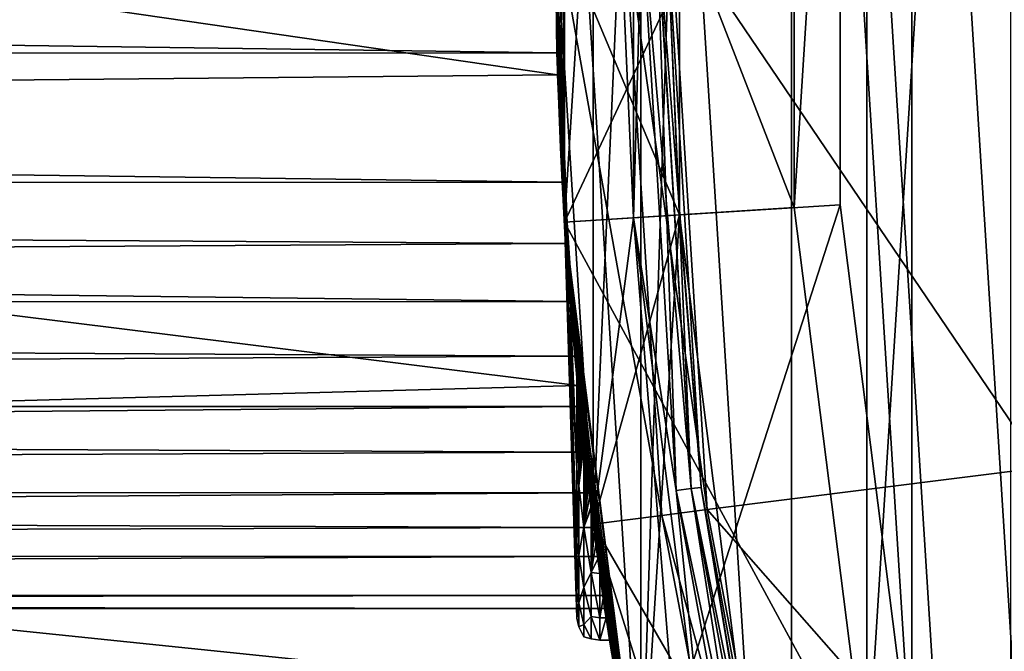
# Model space of a CAD drawing. Header units: metres. Extents: x -63.9 to 30, y -21 to 69.
# Tile 37 of 110: x -23.3 to -19, y -3.2 to -0.4. Entities that reach past the tile are written whole.
import ezdxf

# ---------------------------------------------------------------- set-up
doc = ezdxf.new("R2010")
doc.units = ezdxf.units.M
doc.layers.add('solid_SHOWER_ONO150MM_EU_AS_SW0001', color=7, linetype='CONTINUOUS')

msp = doc.modelspace()

# ---------------------------------------------------------------- linework, layer by layer
at = {"layer": 'solid_SHOWER_ONO150MM_EU_AS_SW0001'}
for points in [[(-19.001297, 8.941513, -197.350006), (-19.97212, 6.489561, -197.350006), (-19.001291, -8.941525, -197.350006)], [(-19.97212, 6.489561, -197.350006), (-20.628008, 3.935134, -197.350006), (-19.972118, -6.48957, -197.350006)], [(-19.97212, 6.489561, -197.350006), (-19.972118, -6.48957, -197.350006), (-19.001291, -8.941525, -197.350006)], [(-19.645742, -3.747633, -227.350006), (-19.645742, 3.747633, -227.350006), (-19.021132, 6.180338, -227.350006)], [(-19.021132, -6.180338, -227.350006), (-19.645742, -3.747633, -227.350006), (-19.021132, 6.180338, -227.350006)], [(-18.830997, -6.118278, 37), (-18.830967, 6.118368, 37), (-19.449224, 3.710454, 37)], [(-20.62801, 3.935126, -81.800003), (-20.958546, -1.318894, -81.800003), (-20.958559, 1.318689, -81.800003)], [(-20.628008, 3.935134, -197.350006), (-20.958557, 1.318684, -197.350006), (-20.628008, -3.935138, -197.350006)], [(-20.62801, 3.935126, -81.800003), (-20.627983, -3.935256, -81.800003), (-20.958546, -1.318894, -81.800003)], [(-20.459547, 1.287212, -81.800003), (-20.627983, -3.935256, -81.800003), (-20.62801, 3.935126, -81.800003)], [(-20.628008, 3.935134, -197.350006), (-20.628008, -3.935138, -197.350006), (-19.972118, -6.48957, -197.350006)], [(-19.960535, -1.255794, -227.350006), (-19.960535, 1.255794, -227.350006), (-19.645742, 3.747633, -227.350006)], [(-19.645742, -3.747633, -227.350006), (-19.960535, -1.255794, -227.350006), (-19.645742, 3.747633, -227.350006)], [(-19.449245, -3.710342, 37), (-19.449224, 3.710454, 37), (-19.760904, 1.243634, 37)], [(-18.830997, -6.118278, 37), (-19.449224, 3.710454, 37), (-19.449245, -3.710342, 37)], [(-20.83437, 2.632316, -160.5), (-20.834375, -2.632273, -160.5), (-21, 0, -160.5)], [(-20.834375, 2.632273, -82.599998), (-21, 0, -82.599998), (-20.83437, -2.632316, -82.599998)], [(-20.659143, 1.299897, -160.5), (-20.834375, -2.632273, -160.5), (-20.83437, 2.632316, -160.5)], [(-20.659159, -1.299655, -82.599998), (-20.834375, 2.632273, -82.599998), (-20.83437, -2.632316, -82.599998)], [(-20.659159, -1.299655, -82.599998), (-20.659143, 1.299896, -82.599998), (-20.834375, 2.632273, -82.599998)], [(-20.97644, -0.99446, -203.187866), (-20.958557, 1.318684, -197.350006), (-21, 0, -204.350006)], [(-21, 0, -161.300003), (-20.459549, -1.28719, -161.300003), (-20.459549, 1.28719, -161.300003)], [(-20.989056, 0.677904, -50.672226), (-20.989054, -0.677937, -50.672226), (-20.958548, 1.318816, 35.799999)], [(-20.989054, -0.677937, -50.672226), (-20.958548, -1.318816, 35.799999), (-20.958548, 1.318816, 35.799999)], [(-20.989054, 0.67794, -71.327774), (-20.958559, 1.318689, -81.800003), (-20.958546, -1.318894, -81.800003)], [(-20.97644, -0.99446, -203.187866), (-20.958557, -1.318681, -197.350006), (-20.958557, 1.318684, -197.350006)], [(-20.96876, 1.145085, -224.122864), (-20.958561, 1.318601, -226.350006), (-20.958561, -1.318601, -226.350006)], [(-20.958561, 1.318601, -226.350006), (-19.960535, 1.255794, -227.350006), (-19.960535, -1.255794, -227.350006)], [(-20.958561, -1.318601, -226.350006), (-20.958561, 1.318601, -226.350006), (-19.960535, -1.255794, -227.350006)], [(-20.958557, 1.318684, -197.350006), (-20.958557, -1.318681, -197.350006), (-20.628008, -3.935138, -197.350006)], [(-19.760904, 1.243634, 37), (-20.958548, 1.318816, 35.799999), (-20.958548, -1.318816, 35.799999)], [(-20.659159, -1.299655, -160.5), (-20.834375, -2.632273, -160.5), (-20.659143, 1.299897, -160.5)], [(-20.623463, 0, -160.515228), (-20.659159, -1.299655, -160.5), (-20.659143, 1.299897, -160.5)], [(-20.623608, 0, -82.584839), (-20.659143, 1.299896, -82.599998), (-20.659159, -1.299655, -82.599998)], [(-20.459547, 1.287212, -81.800003), (-20.459547, -1.287212, -81.800003), (-20.627983, -3.935256, -81.800003)], [(-20.515224, 0, -82.47654), (-20.459549, -1.287198, -82.400002), (-20.459547, 1.287213, -82.400002)], [(-20.515163, 0, -160.623611), (-20.459547, 1.287208, -160.699997), (-20.459549, -1.287203, -160.699997)], [(-20.459547, 1.287213, -82.400002), (-20.459549, -1.287198, -82.400002), (-20.459547, 1.287212, -81.800003)], [(-20.459549, -1.287198, -82.400002), (-20.459547, -1.287212, -81.800003), (-20.459547, 1.287212, -81.800003)], [(-20.459549, -1.28719, -161.300003), (-20.459549, -1.287203, -160.699997), (-20.459547, 1.287208, -160.699997)], [(-20.459549, 1.28719, -161.300003), (-20.459549, -1.28719, -161.300003), (-20.459547, 1.287208, -160.699997)], [(-19.760916, -1.243445, 37), (-19.760904, 1.243634, 37), (-20.958548, -1.318816, 35.799999)], [(-19.449245, -3.710342, 37), (-19.760904, 1.243634, 37), (-19.760916, -1.243445, 37)], [(-20.991903, 0.583077, -224.292786), (-20.96876, 1.145085, -224.122864), (-20.958561, -1.318601, -226.350006)], [(-31, -0.773447, -50.67894), (-20.989056, 0.677904, -50.672226), (-31, 0.773453, -50.67894)], [(-31, 0.773447, -71.32106), (-20.989054, 0.67794, -71.327774), (-20.989056, -0.677901, -71.327774)], [(-31, 0.773447, -71.32106), (-20.989056, -0.677901, -71.327774), (-31, -0.773453, -71.32106)], [(-31, -0.773447, -50.67894), (-20.989054, -0.677937, -50.672226), (-20.989056, 0.677904, -50.672226)], [(-20.989056, -0.677901, -71.327774), (-20.989054, 0.67794, -71.327774), (-20.958546, -1.318894, -81.800003)], [(-21, 0.000001, -224.350006), (-20.991903, 0.583077, -224.292786), (-20.958561, -1.318601, -226.350006)], [(-63.150002, 0, -224.350006), (-21, 0.000001, -224.350006), (-20.991903, -0.583073, -224.292786)], [(-63.150002, -0.585272, -218.407639), (-20.991903, -0.583074, -218.407211), (-21, 0.000001, -218.350006)], [(-63.150002, -0.585272, -218.407639), (-21, 0.000001, -218.350006), (-63.150002, 0, -218.350006)], [(-63.150002, 0, -224.350006), (-20.991903, -0.583073, -224.292786), (-63.150002, -0.585272, -224.292358)], [(-20.991903, -0.583073, -224.292786), (-21, 0.000001, -224.350006), (-20.958561, -1.318601, -226.350006)], [(-21, 0, -204.350006), (-21, 0.000001, -218.350006), (-20.991903, -0.583074, -218.407211)], [(-20.976442, -0.994418, -205.512085), (-21, 0, -204.350006), (-20.991903, -0.583074, -218.407211)], [(-20.905876, -2.392556, -206.251511), (-21, 0, -204.350006), (-20.976442, -0.994418, -205.512085)], [(-20.905876, -2.392556, -202.448486), (-20.97644, -0.99446, -203.187866), (-21, 0, -204.350006)], [(-20.905876, -2.711257, -205.760376), (-21, 0, -204.350006), (-20.905876, -2.392556, -206.251511)], [(-20.905876, -2.930454, -205.217484), (-21, 0, -204.350006), (-20.905876, -2.711257, -205.760376)], [(-20.905876, -3.042101, -204.642746), (-21, 0, -204.350006), (-20.905876, -2.930454, -205.217484)], [(-20.905876, -3.042101, -204.057266), (-21, 0, -204.350006), (-20.905876, -3.042101, -204.642746)], [(-20.905876, -2.930454, -203.482529), (-21, 0, -204.350006), (-20.905876, -3.042101, -204.057266)], [(-20.905876, -2.711257, -202.939621), (-21, 0, -204.350006), (-20.905876, -2.930454, -203.482529)], [(-20.905876, -2.392556, -202.448486), (-21, 0, -204.350006), (-20.905876, -2.711257, -202.939621)], [(-20.47324, -2.485901, -82.584839), (-20.623608, 0, -82.584839), (-20.659159, -1.299655, -82.599998)], [(-20.623463, 0, -160.515228), (-20.473095, -2.485884, -160.515228), (-20.659159, -1.299655, -160.5)], [(-20.558634, 0, -82.541473), (-20.623608, 0, -82.584839), (-20.47324, -2.485901, -82.584839)], [(-20.408628, -2.478056, -160.55864), (-20.473095, -2.485884, -160.515228), (-20.623463, 0, -160.515228)], [(-20.558523, 0, -160.55864), (-20.408628, -2.478056, -160.55864), (-20.623463, 0, -160.515228)], [(-20.558634, 0, -82.541473), (-20.47324, -2.485901, -82.584839), (-20.408739, -2.47807, -82.541473)], [(-20.558634, 0, -82.541473), (-20.408739, -2.47807, -82.541473), (-20.515224, 0, -82.47654)], [(-20.558523, 0, -160.55864), (-20.515163, 0, -160.623611), (-20.365585, -2.47283, -160.623611)], [(-20.558523, 0, -160.55864), (-20.365585, -2.47283, -160.623611), (-20.408628, -2.478056, -160.55864)], [(-20.515224, 0, -82.47654), (-20.365644, -2.472837, -82.47654), (-20.459549, -1.287198, -82.400002)], [(-20.408739, -2.47807, -82.541473), (-20.365644, -2.472837, -82.47654), (-20.515224, 0, -82.47654)], [(-20.365585, -2.47283, -160.623611), (-20.515163, 0, -160.623611), (-20.459549, -1.287203, -160.699997)], [(-20.5, 0, -196.100006), (-20.338341, -2.569432, -196.100006), (-20.5, 0, -195.300003)], [(-18.884752, -2.385473, -196.100006), (-20.338341, -2.569432, -196.100006), (-20.5, 0, -196.100006)], [(-19.034819, 0, -196.100006), (-18.884752, -2.385473, -196.100006), (-20.5, 0, -196.100006)], [(-21, 0, -82.599998), (-21, 0, -160.5), (-20.834375, -2.632273, -160.5)], [(-20.83437, -2.632316, -82.599998), (-21, 0, -82.599998), (-20.834375, -2.632273, -160.5)], [(-20.834385, -2.632207, -161.300003), (-20.459549, -1.28719, -161.300003), (-21, 0, -161.300003)], [(-21, 0, -195), (-20.700001, 0, -195.300003), (-20.536751, -2.594604, -195.300003)], [(-20.834379, -2.632226, -195), (-21, 0, -195), (-20.536751, -2.594604, -195.300003)], [(-20.834379, -2.632226, -195), (-21, 0, -161.300003), (-21, 0, -195)], [(-20.834379, -2.632226, -195), (-20.834385, -2.632207, -161.300003), (-21, 0, -161.300003)], [(-20.338352, -2.569314, -195.300003), (-20.536751, -2.594604, -195.300003), (-20.700001, 0, -195.300003)], [(-20.5, 0, -195.300003), (-20.338352, -2.569314, -195.300003), (-20.700001, 0, -195.300003)], [(-20.338341, -2.569432, -196.100006), (-20.338352, -2.569314, -195.300003), (-20.5, 0, -195.300003)], [(-63.150002, -0.585272, -224.292358), (-20.991903, -0.583073, -224.292786), (-20.96876, -1.145071, -224.122864)], [(-63.150002, -0.585272, -218.407639), (-20.96876, -1.14507, -218.577133), (-20.991903, -0.583074, -218.407211)], [(-63.150002, -0.585272, -224.292358), (-20.96876, -1.145071, -224.122864), (-63.150002, -1.148052, -224.121643)], [(-63.150002, -1.148052, -218.578369), (-20.96876, -1.14507, -218.577133), (-63.150002, -0.585272, -218.407639)], [(-20.96876, -1.145071, -224.122864), (-20.991903, -0.583073, -224.292786), (-20.958561, -1.318601, -226.350006)], [(-20.976442, -0.994418, -205.512085), (-20.991903, -0.583074, -218.407211), (-20.96876, -1.14507, -218.577133)], [(-31, -0.773453, -71.32106), (-20.989056, -0.677901, -71.327774), (-20.901743, -2.029075, -71.149155)], [(-31, -0.773447, -50.67894), (-20.901739, -2.029118, -50.850857), (-20.989054, -0.677937, -50.672226)], [(-20.901743, -2.029075, -71.149155), (-20.989056, -0.677901, -71.327774), (-20.958546, -1.318894, -81.800003)], [(-20.989054, -0.677937, -50.672226), (-20.901739, -2.029118, -50.850857), (-20.958548, -1.318816, 35.799999)], [(-31, -2.303122, -50.909504), (-20.901739, -2.029118, -50.850857), (-31, -0.773447, -50.67894)], [(-31, -0.773453, -71.32106), (-20.901743, -2.029075, -71.149155), (-31, -2.303129, -71.090492)], [(-20.976442, -0.994418, -205.512085), (-20.933905, -1.66484, -218.85434), (-20.91367, -1.902236, -219.030197)], [(-20.905876, -1.986046, -206.672867), (-20.976442, -0.994418, -205.512085), (-20.91367, -1.902236, -219.030197)], [(-20.976442, -0.994418, -205.512085), (-20.952499, -1.41161, -218.702866), (-20.933905, -1.66484, -218.85434)], [(-20.976442, -0.994418, -205.512085), (-20.96876, -1.14507, -218.577133), (-20.952499, -1.41161, -218.702866)], [(-20.905876, -2.392556, -206.251511), (-20.976442, -0.994418, -205.512085), (-20.905876, -1.986046, -206.672867)], [(-20.97644, -0.99446, -203.187866), (-20.905876, -1.986046, -202.02713), (-20.958557, -1.318681, -197.350006)], [(-20.905876, -2.392556, -202.448486), (-20.905876, -1.986046, -202.02713), (-20.97644, -0.99446, -203.187866)], [(-63.150002, -1.148052, -218.578369), (-20.952499, -1.41161, -218.702866), (-20.96876, -1.14507, -218.577133)], [(-63.150002, -1.148052, -224.121643), (-20.96876, -1.145071, -224.122864), (-20.952499, -1.411608, -223.997147)], [(-63.150002, -1.148052, -224.121643), (-20.952499, -1.411608, -223.997147), (-20.933905, -1.664838, -223.845657)], [(-63.150002, -1.148052, -224.121643), (-20.933905, -1.664838, -223.845657), (-63.150002, -1.666712, -223.844406)], [(-63.150002, -1.666712, -218.855591), (-20.952499, -1.41161, -218.702866), (-63.150002, -1.148052, -218.578369)], [(-20.952499, -1.411608, -223.997147), (-20.96876, -1.145071, -224.122864), (-20.958561, -1.318601, -226.350006)], [(-20.958561, -1.318601, -226.350006), (-19.960535, -1.255794, -227.350006), (-19.645742, -3.747633, -227.350006)], [(-19.760916, -1.243445, 37), (-20.958548, -1.318816, 35.799999), (-20.627989, -3.935237, 35.799999)], [(-19.449245, -3.710342, 37), (-19.760916, -1.243445, 37), (-20.627989, -3.935237, 35.799999)], [(-20.628033, -3.935008, -226.350006), (-20.958561, -1.318601, -226.350006), (-19.645742, -3.747633, -227.350006)], [(-20.952499, -1.411608, -223.997147), (-20.958561, -1.318601, -226.350006), (-20.628033, -3.935008, -226.350006)], [(-20.778769, -3.040204, -203.525589), (-20.628008, -3.935138, -197.350006), (-20.958557, -1.318681, -197.350006)], [(-20.790991, -2.955454, -203.260147), (-20.778769, -3.040204, -203.525589), (-20.958557, -1.318681, -197.350006)], [(-20.806065, -2.847396, -203.002838), (-20.790991, -2.955454, -203.260147), (-20.958557, -1.318681, -197.350006)], [(-20.814787, -2.782924, -202.875015), (-20.806065, -2.847396, -203.002838), (-20.958557, -1.318681, -197.350006)], [(-20.823019, -2.720634, -202.765198), (-20.814787, -2.782924, -202.875015), (-20.958557, -1.318681, -197.350006)], [(-20.830641, -2.661659, -202.671097), (-20.823019, -2.720634, -202.765198), (-20.958557, -1.318681, -197.350006)], [(-20.837597, -2.606644, -202.590515), (-20.830641, -2.661659, -202.671097), (-20.958557, -1.318681, -197.350006)], [(-20.842939, -2.563564, -202.531677), (-20.837597, -2.606644, -202.590515), (-20.958557, -1.318681, -197.350006)], [(-20.843885, -2.555867, -202.521515), (-20.842939, -2.563564, -202.531677), (-20.958557, -1.318681, -197.350006)], [(-20.84952, -2.509485, -202.46254), (-20.843885, -2.555867, -202.521515), (-20.958557, -1.318681, -197.350006)], [(-20.854534, -2.467471, -202.41214), (-20.84952, -2.509485, -202.46254), (-20.958557, -1.318681, -197.350006)], [(-20.858982, -2.429574, -202.368973), (-20.854534, -2.467471, -202.41214), (-20.958557, -1.318681, -197.350006)], [(-20.86294, -2.395366, -202.331772), (-20.858982, -2.429574, -202.368973), (-20.958557, -1.318681, -197.350006)], [(-20.866482, -2.364309, -202.299393), (-20.86294, -2.395366, -202.331772), (-20.958557, -1.318681, -197.350006)], [(-20.869699, -2.335735, -202.270737), (-20.866482, -2.364309, -202.299393), (-20.958557, -1.318681, -197.350006)], [(-20.872686, -2.308883, -202.244766), (-20.869699, -2.335735, -202.270737), (-20.958557, -1.318681, -197.350006)], [(-20.874592, -2.291596, -202.228531), (-20.872686, -2.308883, -202.244766), (-20.958557, -1.318681, -197.350006)], [(-20.875544, -2.282909, -202.220505), (-20.874592, -2.291596, -202.228531), (-20.958557, -1.318681, -197.350006)], [(-20.878315, -2.257421, -202.19754), (-20.875544, -2.282909, -202.220505), (-20.958557, -1.318681, -197.350006)], [(-20.880966, -2.232773, -202.176117), (-20.878315, -2.257421, -202.19754), (-20.958557, -1.318681, -197.350006)], [(-20.883444, -2.20948, -202.15657), (-20.880966, -2.232773, -202.176117), (-20.958557, -1.318681, -197.350006)], [(-20.885696, -2.18807, -202.139236), (-20.883444, -2.20948, -202.15657), (-20.958557, -1.318681, -197.350006)], [(-20.887711, -2.16877, -202.12413), (-20.885696, -2.18807, -202.139236), (-20.958557, -1.318681, -197.350006)], [(-20.889496, -2.151496, -202.111053), (-20.887711, -2.16877, -202.12413), (-20.958557, -1.318681, -197.350006)], [(-20.891075, -2.136107, -202.099762), (-20.889496, -2.151496, -202.111053), (-20.958557, -1.318681, -197.350006)], [(-20.892469, -2.122438, -202.090042), (-20.891075, -2.136107, -202.099762), (-20.958557, -1.318681, -197.350006)], [(-20.893698, -2.110309, -202.08168), (-20.892469, -2.122438, -202.090042), (-20.958557, -1.318681, -197.350006)], [(-20.894783, -2.099536, -202.074463), (-20.893698, -2.110309, -202.08168), (-20.958557, -1.318681, -197.350006)], [(-20.895746, -2.089919, -202.068207), (-20.894783, -2.099536, -202.074463), (-20.958557, -1.318681, -197.350006)], [(-20.89662, -2.081174, -202.062683), (-20.895746, -2.089919, -202.068207), (-20.958557, -1.318681, -197.350006)], [(-20.897402, -2.073299, -202.057861), (-20.89662, -2.081174, -202.062683), (-20.958557, -1.318681, -197.350006)], [(-20.898138, -2.065862, -202.053421), (-20.897402, -2.073299, -202.057861), (-20.958557, -1.318681, -197.350006)], [(-20.898846, -2.058706, -202.049301), (-20.898138, -2.065862, -202.053421), (-20.958557, -1.318681, -197.350006)], [(-20.899546, -2.051579, -202.045349), (-20.898846, -2.058706, -202.049301), (-20.958557, -1.318681, -197.350006)], [(-20.900255, -2.044338, -202.041489), (-20.899546, -2.051579, -202.045349), (-20.958557, -1.318681, -197.350006)], [(-20.900961, -2.037117, -202.037842), (-20.900255, -2.044338, -202.041489), (-20.958557, -1.318681, -197.350006)], [(-20.901638, -2.030147, -202.034546), (-20.900961, -2.037117, -202.037842), (-20.958557, -1.318681, -197.350006)], [(-20.902267, -2.02367, -202.031693), (-20.901638, -2.030147, -202.034546), (-20.958557, -1.318681, -197.350006)], [(-20.902834, -2.017813, -202.029358), (-20.902267, -2.02367, -202.031693), (-20.958557, -1.318681, -197.350006)], [(-20.903337, -2.012582, -202.027496), (-20.902834, -2.017813, -202.029358), (-20.958557, -1.318681, -197.350006)], [(-20.903782, -2.00795, -202.026062), (-20.903337, -2.012582, -202.027496), (-20.958557, -1.318681, -197.350006)], [(-20.904177, -2.003845, -202.02504), (-20.903782, -2.00795, -202.026062), (-20.958557, -1.318681, -197.350006)], [(-20.904528, -2.000171, -202.024353), (-20.904177, -2.003845, -202.02504), (-20.958557, -1.318681, -197.350006)], [(-20.904848, -1.996834, -202.024002), (-20.904528, -2.000171, -202.024353), (-20.958557, -1.318681, -197.350006)], [(-20.905146, -1.993716, -202.023987), (-20.904848, -1.996834, -202.024002), (-20.958557, -1.318681, -197.350006)], [(-20.905428, -1.990756, -202.024429), (-20.905146, -1.993716, -202.023987), (-20.958557, -1.318681, -197.350006)], [(-20.905676, -1.988135, -202.025436), (-20.905428, -1.990756, -202.024429), (-20.958557, -1.318681, -197.350006)], [(-20.905876, -1.986046, -202.02713), (-20.905676, -1.988135, -202.025436), (-20.958557, -1.318681, -197.350006)], [(-20.728737, -3.364443, -51.212105), (-20.627989, -3.935237, 35.799999), (-20.958548, -1.318816, 35.799999)], [(-20.901739, -2.029118, -50.850857), (-20.728737, -3.364443, -51.212105), (-20.958548, -1.318816, 35.799999)], [(-20.901743, -2.029075, -71.149155), (-20.958546, -1.318894, -81.800003), (-20.627983, -3.935256, -81.800003)], [(-20.834385, -2.632207, -161.300003), (-20.13689, -3.841304, -161.300003), (-20.459549, -1.28719, -161.300003)], [(-20.659159, -1.299655, -160.5), (-20.340216, -5.222604, -160.5), (-20.834375, -2.632273, -160.5)], [(-20.659159, -1.299655, -82.599998), (-20.83437, -2.632316, -82.599998), (-20.340204, -5.222644, -82.599998)], [(-20.333361, -3.878707, -160.5), (-20.340216, -5.222604, -160.5), (-20.659159, -1.299655, -160.5)], [(-20.333361, -3.878708, -82.599998), (-20.659159, -1.299655, -82.599998), (-20.340204, -5.222644, -82.599998)], [(-20.47324, -2.485901, -82.584839), (-20.659159, -1.299655, -82.599998), (-20.333361, -3.878708, -82.599998)], [(-20.473095, -2.485884, -160.515228), (-20.333361, -3.878707, -160.5), (-20.659159, -1.299655, -160.5)], [(-20.459547, -1.287212, -81.800003), (-20.136885, -3.841334, -81.800003), (-20.627983, -3.935256, -81.800003)], [(-20.459549, -1.28719, -161.300003), (-20.13689, -3.841304, -161.300003), (-20.459549, -1.287203, -160.699997)], [(-20.459549, -1.287198, -82.400002), (-20.13689, -3.841309, -82.400002), (-20.459547, -1.287212, -81.800003)], [(-20.365644, -2.472837, -82.47654), (-20.13689, -3.841309, -82.400002), (-20.459549, -1.287198, -82.400002)], [(-20.13689, -3.841304, -161.300003), (-20.136889, -3.841314, -160.699997), (-20.459549, -1.287203, -160.699997)], [(-20.365585, -2.47283, -160.623611), (-20.459549, -1.287203, -160.699997), (-20.136889, -3.841314, -160.699997)], [(-20.13689, -3.841309, -82.400002), (-20.136885, -3.841334, -81.800003), (-20.459547, -1.287212, -81.800003)], [(-63.150002, -1.666712, -218.855591), (-20.933905, -1.66484, -218.85434), (-20.952499, -1.41161, -218.702866)], [(-20.933905, -1.664838, -223.845657), (-20.952499, -1.411608, -223.997147), (-20.628033, -3.935008, -226.350006)], [(-63.150002, -1.666712, -223.844406), (-20.933905, -1.664838, -223.845657), (-20.91367, -1.902234, -223.6698)], [(-63.150002, -1.666712, -218.855591), (-20.91367, -1.902236, -219.030197), (-20.933905, -1.66484, -218.85434)], [(-63.150002, -1.666712, -223.844406), (-20.91367, -1.902234, -223.6698), (-63.150002, -2.121322, -223.471313)], [(-63.150002, -2.121322, -219.228683), (-20.91367, -1.902236, -219.030197), (-63.150002, -1.666712, -218.855591)], [(-20.91367, -1.902234, -223.6698), (-20.933905, -1.664838, -223.845657), (-20.628033, -3.935008, -226.350006)], [(-63.150002, -2.121322, -223.471313), (-20.91367, -1.902234, -223.6698), (-20.892576, -2.121346, -223.471298)], [(-63.150002, -2.121322, -219.228683), (-20.892576, -2.121347, -219.228714), (-20.91367, -1.902236, -219.030197)], [(-20.892576, -2.121346, -223.471298), (-20.91367, -1.902234, -223.6698), (-20.628033, -3.935008, -226.350006)], [(-20.905876, -1.986046, -206.672867), (-20.91367, -1.902236, -219.030197), (-20.892576, -2.121347, -219.228714)], [(-20.90568, -1.988099, -206.674545), (-20.905876, -1.986046, -206.672867), (-20.892576, -2.121347, -219.228714)], [(-20.905436, -1.990671, -206.675552), (-20.905876, -1.986046, -206.672867), (-20.90568, -1.988099, -206.674545)], [(-20.905149, -1.993681, -206.67601), (-20.905876, -1.986046, -206.672867), (-20.905436, -1.990671, -206.675552)], [(-20.904829, -1.997028, -206.675995), (-20.905876, -1.986046, -206.672867), (-20.905149, -1.993681, -206.67601)], [(-20.90447, -2.00078, -206.675552), (-20.905876, -1.986046, -206.672867), (-20.904829, -1.997028, -206.675995)], [(-20.90407, -2.00496, -206.674713), (-20.905876, -1.986046, -206.672867), (-20.90447, -2.00078, -206.675552)], [(-20.903629, -2.009544, -206.673477), (-20.905876, -1.986046, -206.672867), (-20.90407, -2.00496, -206.674713)], [(-20.903152, -2.014498, -206.67186), (-20.905876, -1.986046, -206.672867), (-20.903629, -2.009544, -206.673477)], [(-20.90263, -2.019926, -206.66983), (-20.905876, -1.986046, -206.672867), (-20.903152, -2.014498, -206.67186)], [(-20.90204, -2.026005, -206.667297), (-20.905876, -1.986046, -206.672867), (-20.90263, -2.019926, -206.66983)], [(-20.901377, -2.032845, -206.6642), (-20.905876, -1.986046, -206.672867), (-20.90204, -2.026005, -206.667297)], [(-20.900652, -2.040291, -206.660568), (-20.905876, -1.986046, -206.672867), (-20.901377, -2.032845, -206.6642)], [(-20.899899, -2.04798, -206.656586), (-20.905876, -1.986046, -206.672867), (-20.900652, -2.040291, -206.660568)], [(-20.899151, -2.055595, -206.652435), (-20.905876, -1.986046, -206.672867), (-20.899899, -2.04798, -206.656586)], [(-20.898411, -2.063107, -206.648178), (-20.905876, -1.986046, -206.672867), (-20.899151, -2.055595, -206.652435)], [(-20.897654, -2.070761, -206.643677), (-20.905876, -1.986046, -206.672867), (-20.898411, -2.063107, -206.648178)], [(-20.896854, -2.078811, -206.638779), (-20.905876, -1.986046, -206.672867), (-20.897654, -2.070761, -206.643677)], [(-20.896624, -2.081135, -206.637344), (-20.905876, -1.986046, -206.672867), (-20.896854, -2.078811, -206.638779)], [(-20.905876, -2.392556, -206.251511), (-20.905876, -1.986046, -206.672867), (-20.896624, -2.081135, -206.637344)], [(-20.905876, -2.392556, -202.448486), (-20.905676, -1.988135, -202.025436), (-20.905876, -1.986046, -202.02713)], [(-20.905876, -2.392556, -202.448486), (-20.905428, -1.990756, -202.024429), (-20.905676, -1.988135, -202.025436)], [(-20.905876, -2.392556, -202.448486), (-20.905146, -1.993716, -202.023987), (-20.905428, -1.990756, -202.024429)], [(-20.905876, -2.392556, -202.448486), (-20.904848, -1.996834, -202.024002), (-20.905146, -1.993716, -202.023987)], [(-20.905876, -2.392556, -202.448486), (-20.904528, -2.000171, -202.024353), (-20.904848, -1.996834, -202.024002)], [(-20.905876, -2.392556, -202.448486), (-20.904177, -2.003845, -202.02504), (-20.904528, -2.000171, -202.024353)], [(-20.905876, -2.392556, -202.448486), (-20.903782, -2.00795, -202.026062), (-20.904177, -2.003845, -202.02504)], [(-20.905876, -2.392556, -202.448486), (-20.903337, -2.012582, -202.027496), (-20.903782, -2.00795, -202.026062)], [(-20.905436, -1.990671, -206.675552), (-20.90568, -1.988099, -206.674545), (-20.892576, -2.121347, -219.228714)], [(-20.905149, -1.993681, -206.67601), (-20.905436, -1.990671, -206.675552), (-20.892576, -2.121347, -219.228714)], [(-20.904829, -1.997028, -206.675995), (-20.905149, -1.993681, -206.67601), (-20.892576, -2.121347, -219.228714)], [(-20.90447, -2.00078, -206.675552), (-20.904829, -1.997028, -206.675995), (-20.892576, -2.121347, -219.228714)], [(-20.90407, -2.00496, -206.674713), (-20.90447, -2.00078, -206.675552), (-20.892576, -2.121347, -219.228714)], [(-20.903629, -2.009544, -206.673477), (-20.90407, -2.00496, -206.674713), (-20.892576, -2.121347, -219.228714)], [(-20.903152, -2.014498, -206.67186), (-20.903629, -2.009544, -206.673477), (-20.892576, -2.121347, -219.228714)], [(-31, -2.303129, -71.090492), (-20.901743, -2.029075, -71.149155), (-20.728745, -3.364399, -70.78791)], [(-31, -2.303122, -50.909504), (-20.728737, -3.364443, -51.212105), (-20.901739, -2.029118, -50.850857)], [(-20.905876, -2.392556, -202.448486), (-20.902834, -2.017813, -202.029358), (-20.903337, -2.012582, -202.027496)], [(-20.905876, -2.392556, -202.448486), (-20.902267, -2.02367, -202.031693), (-20.902834, -2.017813, -202.029358)], [(-20.905876, -2.392556, -202.448486), (-20.901638, -2.030147, -202.034546), (-20.902267, -2.02367, -202.031693)], [(-20.905876, -2.392556, -202.448486), (-20.900961, -2.037117, -202.037842), (-20.901638, -2.030147, -202.034546)], [(-20.905876, -2.392556, -202.448486), (-20.900255, -2.044338, -202.041489), (-20.900961, -2.037117, -202.037842)], [(-20.905876, -2.392556, -202.448486), (-20.899546, -2.051579, -202.045349), (-20.900255, -2.044338, -202.041489)], [(-20.905876, -2.392556, -202.448486), (-20.898846, -2.058706, -202.049301), (-20.899546, -2.051579, -202.045349)], [(-20.90263, -2.019926, -206.66983), (-20.903152, -2.014498, -206.67186), (-20.892576, -2.121347, -219.228714)], [(-20.90204, -2.026005, -206.667297), (-20.90263, -2.019926, -206.66983), (-20.892576, -2.121347, -219.228714)], [(-20.901377, -2.032845, -206.6642), (-20.90204, -2.026005, -206.667297), (-20.892576, -2.121347, -219.228714)], [(-20.728745, -3.364399, -70.78791), (-20.901743, -2.029075, -71.149155), (-20.627983, -3.935256, -81.800003)], [(-20.900652, -2.040291, -206.660568), (-20.901377, -2.032845, -206.6642), (-20.892576, -2.121347, -219.228714)], [(-20.899899, -2.04798, -206.656586), (-20.900652, -2.040291, -206.660568), (-20.892576, -2.121347, -219.228714)], [(-20.899151, -2.055595, -206.652435), (-20.899899, -2.04798, -206.656586), (-20.892576, -2.121347, -219.228714)], [(-20.905876, -2.392556, -202.448486), (-20.898138, -2.065862, -202.053421), (-20.898846, -2.058706, -202.049301)], [(-20.905876, -2.392556, -202.448486), (-20.897402, -2.073299, -202.057861), (-20.898138, -2.065862, -202.053421)], [(-20.905876, -2.392556, -202.448486), (-20.89662, -2.081174, -202.062683), (-20.897402, -2.073299, -202.057861)], [(-20.905876, -2.392556, -206.251511), (-20.896624, -2.081135, -206.637344), (-20.89662, -2.466452, -206.215393)], [(-20.905876, -2.392556, -202.448486), (-20.89662, -2.466425, -202.484573), (-20.89662, -2.081174, -202.062683)], [(-20.898411, -2.063107, -206.648178), (-20.899151, -2.055595, -206.652435), (-20.892576, -2.121347, -219.228714)], [(-20.897654, -2.070761, -206.643677), (-20.898411, -2.063107, -206.648178), (-20.892576, -2.121347, -219.228714)], [(-20.896854, -2.078811, -206.638779), (-20.897654, -2.070761, -206.643677), (-20.892576, -2.121347, -219.228714)], [(-20.896624, -2.081135, -206.637344), (-20.896854, -2.078811, -206.638779), (-20.892576, -2.121347, -219.228714)], [(-20.895988, -2.087501, -206.633331), (-20.896624, -2.081135, -206.637344), (-20.892576, -2.121347, -219.228714)], [(-20.895031, -2.097066, -206.627151), (-20.896624, -2.081135, -206.637344), (-20.895988, -2.087501, -206.633331)], [(-20.893959, -2.107727, -206.620071), (-20.896624, -2.081135, -206.637344), (-20.895031, -2.097066, -206.627151)], [(-20.892748, -2.119699, -206.611862), (-20.896624, -2.081135, -206.637344), (-20.893959, -2.107727, -206.620071)], [(-20.891373, -2.133194, -206.602325), (-20.896624, -2.081135, -206.637344), (-20.892748, -2.119699, -206.611862)], [(-20.889814, -2.148406, -206.591248), (-20.896624, -2.081135, -206.637344), (-20.891373, -2.133194, -206.602325)], [(-20.888048, -2.165515, -206.578369), (-20.896624, -2.081135, -206.637344), (-20.889814, -2.148406, -206.591248)], [(-20.886053, -2.184676, -206.563461), (-20.896624, -2.081135, -206.637344), (-20.888048, -2.165515, -206.578369)], [(-20.88381, -2.206006, -206.54628), (-20.896624, -2.081135, -206.637344), (-20.886053, -2.184676, -206.563461)], [(-20.881334, -2.229314, -206.526825), (-20.896624, -2.081135, -206.637344), (-20.88381, -2.206006, -206.54628)], [(-20.878677, -2.254075, -206.505417), (-20.896624, -2.081135, -206.637344), (-20.881334, -2.229314, -206.526825)], [(-20.875887, -2.279771, -206.482361), (-20.896624, -2.081135, -206.637344), (-20.878677, -2.254075, -206.505417)], [(-20.87459, -2.291612, -206.471466), (-20.896624, -2.081135, -206.637344), (-20.875887, -2.279771, -206.482361)], [(-20.89662, -2.466452, -206.215393), (-20.896624, -2.081135, -206.637344), (-20.87459, -2.291612, -206.471466)], [(-20.89662, -2.466425, -202.484573), (-20.895746, -2.089919, -202.068207), (-20.89662, -2.081174, -202.062683)], [(-20.89662, -2.466425, -202.484573), (-20.894783, -2.099536, -202.074463), (-20.895746, -2.089919, -202.068207)], [(-20.895031, -2.097066, -206.627151), (-20.895988, -2.087501, -206.633331), (-20.892576, -2.121347, -219.228714)], [(-63.150002, -2.121322, -223.471313), (-20.892576, -2.121346, -223.471298), (-20.871471, -2.319859, -223.252167)], [(-63.150002, -2.121322, -223.471313), (-20.871471, -2.319859, -223.252167), (-63.150002, -2.49441, -223.016708)], [(-63.150002, -2.49441, -219.683289), (-20.892576, -2.121347, -219.228714), (-63.150002, -2.121322, -219.228683)], [(-63.150002, -2.49441, -219.683289), (-20.871471, -2.31986, -219.44783), (-20.892576, -2.121347, -219.228714)], [(-20.89662, -2.466425, -202.484573), (-20.893698, -2.110309, -202.08168), (-20.894783, -2.099536, -202.074463)], [(-20.89662, -2.466425, -202.484573), (-20.892469, -2.122438, -202.090042), (-20.893698, -2.110309, -202.08168)], [(-20.89662, -2.466425, -202.484573), (-20.891075, -2.136107, -202.099762), (-20.892469, -2.122438, -202.090042)], [(-20.89662, -2.466425, -202.484573), (-20.889496, -2.151496, -202.111053), (-20.891075, -2.136107, -202.099762)], [(-20.893959, -2.107727, -206.620071), (-20.895031, -2.097066, -206.627151), (-20.892576, -2.121347, -219.228714)], [(-20.892748, -2.119699, -206.611862), (-20.893959, -2.107727, -206.620071), (-20.892576, -2.121347, -219.228714)], [(-20.891373, -2.133194, -206.602325), (-20.892748, -2.119699, -206.611862), (-20.892576, -2.121347, -219.228714)], [(-20.871471, -2.319859, -223.252167), (-20.892576, -2.121346, -223.471298), (-20.628033, -3.935008, -226.350006)], [(-20.891373, -2.133194, -206.602325), (-20.892576, -2.121347, -219.228714), (-20.871471, -2.31986, -219.44783)], [(-20.889814, -2.148406, -206.591248), (-20.891373, -2.133194, -206.602325), (-20.871471, -2.31986, -219.44783)], [(-20.89662, -2.466425, -202.484573), (-20.887711, -2.16877, -202.12413), (-20.889496, -2.151496, -202.111053)], [(-20.89662, -2.466425, -202.484573), (-20.885696, -2.18807, -202.139236), (-20.887711, -2.16877, -202.12413)], [(-20.888048, -2.165515, -206.578369), (-20.889814, -2.148406, -206.591248), (-20.871471, -2.31986, -219.44783)], [(-20.886053, -2.184676, -206.563461), (-20.888048, -2.165515, -206.578369), (-20.871471, -2.31986, -219.44783)], [(-20.89662, -2.466425, -202.484573), (-20.883444, -2.20948, -202.15657), (-20.885696, -2.18807, -202.139236)], [(-20.89662, -2.466425, -202.484573), (-20.880966, -2.232773, -202.176117), (-20.883444, -2.20948, -202.15657)], [(-20.88381, -2.206006, -206.54628), (-20.886053, -2.184676, -206.563461), (-20.871471, -2.31986, -219.44783)], [(-20.881334, -2.229314, -206.526825), (-20.88381, -2.206006, -206.54628), (-20.871471, -2.31986, -219.44783)], [(-20.89662, -2.466425, -202.484573), (-20.878315, -2.257421, -202.19754), (-20.880966, -2.232773, -202.176117)], [(-20.89662, -2.466425, -202.484573), (-20.875544, -2.282909, -202.220505), (-20.878315, -2.257421, -202.19754)], [(-20.878677, -2.254075, -206.505417), (-20.881334, -2.229314, -206.526825), (-20.871471, -2.31986, -219.44783)], [(-20.875887, -2.279771, -206.482361), (-20.878677, -2.254075, -206.505417), (-20.871471, -2.31986, -219.44783)], [(-31, -3.781361, -51.36549), (-20.728737, -3.364443, -51.212105), (-31, -2.303122, -50.909504)], [(-31, -2.303129, -71.090492), (-20.728745, -3.364399, -70.78791), (-31, -3.781369, -70.634506)], [(-20.89662, -2.466425, -202.484573), (-20.874592, -2.291596, -202.228531), (-20.875544, -2.282909, -202.220505)], [(-20.89662, -2.466425, -202.484573), (-20.874592, -2.645641, -202.690887), (-20.874592, -2.291596, -202.228531)], [(-20.89662, -2.466452, -206.215393), (-20.87459, -2.291612, -206.471466), (-20.874592, -2.645653, -206.009094)], [(-20.87459, -2.291612, -206.471466), (-20.875887, -2.279771, -206.482361), (-20.871471, -2.31986, -219.44783)], [(-20.874592, -2.645641, -202.690887), (-20.872686, -2.308883, -202.244766), (-20.874592, -2.291596, -202.228531)], [(-20.874592, -2.645653, -206.009094), (-20.87459, -2.291612, -206.471466), (-20.842945, -2.563513, -206.168381)], [(-20.874592, -2.645641, -202.690887), (-20.869699, -2.335735, -202.270737), (-20.872686, -2.308883, -202.244766)], [(-20.873007, -2.305995, -206.457977), (-20.87459, -2.291612, -206.471466), (-20.871471, -2.31986, -219.44783)], [(-20.870001, -2.333034, -206.431931), (-20.87459, -2.291612, -206.471466), (-20.873007, -2.305995, -206.457977)], [(-20.866772, -2.36175, -206.403214), (-20.87459, -2.291612, -206.471466), (-20.870001, -2.333034, -206.431931)], [(-20.863218, -2.392928, -206.370804), (-20.87459, -2.291612, -206.471466), (-20.866772, -2.36175, -206.403214)], [(-20.859255, -2.427238, -206.333618), (-20.87459, -2.291612, -206.471466), (-20.863218, -2.392928, -206.370804)], [(-20.854795, -2.465259, -206.290436), (-20.87459, -2.291612, -206.471466), (-20.859255, -2.427238, -206.333618)], [(-20.849768, -2.507434, -206.23999), (-20.87459, -2.291612, -206.471466), (-20.854795, -2.465259, -206.290436)], [(-20.84411, -2.554026, -206.180893), (-20.87459, -2.291612, -206.471466), (-20.849768, -2.507434, -206.23999)], [(-20.842945, -2.563513, -206.168381), (-20.87459, -2.291612, -206.471466), (-20.84411, -2.554026, -206.180893)], [(-20.870001, -2.333034, -206.431931), (-20.873007, -2.305995, -206.457977), (-20.871471, -2.31986, -219.44783)], [(-63.150002, -2.49441, -223.016708), (-20.871471, -2.319859, -223.252167), (-20.851173, -2.495719, -223.014755)], [(-63.150002, -2.49441, -219.683289), (-20.851173, -2.49572, -219.685257), (-20.871471, -2.31986, -219.44783)], [(-20.874592, -2.645641, -202.690887), (-20.866482, -2.364309, -202.299393), (-20.869699, -2.335735, -202.270737)], [(-20.851173, -2.495719, -223.014755), (-20.871471, -2.319859, -223.252167), (-20.628033, -3.935008, -226.350006)], [(-20.870001, -2.333034, -206.431931), (-20.871471, -2.31986, -219.44783), (-20.851173, -2.49572, -219.685257)], [(-20.866772, -2.36175, -206.403214), (-20.870001, -2.333034, -206.431931), (-20.851173, -2.49572, -219.685257)], [(-20.905876, -2.392556, -202.448486), (-20.905876, -2.711257, -202.939621), (-20.89662, -2.466425, -202.484573)], [(-20.905876, -2.711257, -205.760376), (-20.905876, -2.392556, -206.251511), (-20.89662, -2.466452, -206.215393)], [(-20.874592, -2.645641, -202.690887), (-20.86294, -2.395366, -202.331772), (-20.866482, -2.364309, -202.299393)], [(-20.874592, -2.645641, -202.690887), (-20.858982, -2.429574, -202.368973), (-20.86294, -2.395366, -202.331772)], [(-20.863218, -2.392928, -206.370804), (-20.866772, -2.36175, -206.403214), (-20.851173, -2.49572, -219.685257)], [(-20.859255, -2.427238, -206.333618), (-20.863218, -2.392928, -206.370804), (-20.851173, -2.49572, -219.685257)], [(-18.884752, -2.385473, -196.100006), (-18.436853, -4.733577, -196.100006), (-20.338341, -2.569432, -196.100006)], [(-20.874592, -2.645641, -202.690887), (-20.854534, -2.467471, -202.41214), (-20.858982, -2.429574, -202.368973)], [(-20.854795, -2.465259, -206.290436), (-20.859255, -2.427238, -206.333618), (-20.851173, -2.49572, -219.685257)], [(-20.905876, -2.711257, -202.939621), (-20.89662, -2.767491, -202.970108), (-20.89662, -2.466425, -202.484573)], [(-20.905876, -2.711257, -205.760376), (-20.89662, -2.466452, -206.215393), (-20.89662, -2.767511, -205.729843)], [(-20.89662, -2.466425, -202.484573), (-20.89662, -2.767491, -202.970108), (-20.874592, -2.645641, -202.690887)], [(-20.89662, -2.767511, -205.729843), (-20.89662, -2.466452, -206.215393), (-20.874592, -2.645653, -206.009094)], [(-20.874592, -2.645641, -202.690887), (-20.84952, -2.509485, -202.46254), (-20.854534, -2.467471, -202.41214)], [(-20.849768, -2.507434, -206.23999), (-20.854795, -2.465259, -206.290436), (-20.851173, -2.49572, -219.685257)], [(-20.408739, -2.47807, -82.541473), (-20.47324, -2.485901, -82.584839), (-20.024324, -4.935553, -82.584839)], [(-20.408628, -2.478056, -160.55864), (-19.96113, -4.919977, -160.55864), (-20.473095, -2.485884, -160.515228)], [(-20.408739, -2.47807, -82.541473), (-19.961237, -4.920003, -82.541473), (-20.365644, -2.472837, -82.47654)], [(-20.408739, -2.47807, -82.541473), (-20.024324, -4.935553, -82.584839), (-19.961237, -4.920003, -82.541473)], [(-20.408628, -2.478056, -160.55864), (-20.365585, -2.47283, -160.623611), (-19.919031, -4.9096, -160.623611)], [(-20.408628, -2.478056, -160.55864), (-19.919031, -4.9096, -160.623611), (-19.96113, -4.919977, -160.55864)], [(-20.365644, -2.472837, -82.47654), (-19.919088, -4.909615, -82.47654), (-20.13689, -3.841309, -82.400002)], [(-19.961237, -4.920003, -82.541473), (-19.919088, -4.909615, -82.47654), (-20.365644, -2.472837, -82.47654)], [(-19.919031, -4.9096, -160.623611), (-20.365585, -2.47283, -160.623611), (-20.136889, -3.841314, -160.699997)], [(-63.150002, -2.49441, -223.016708), (-20.851173, -2.495719, -223.014755), (-20.832479, -2.647206, -222.76149)], [(-63.150002, -2.49441, -223.016708), (-20.832479, -2.647206, -222.76149), (-63.150002, -2.771639, -222.498047)], [(-63.150002, -2.771639, -220.20195), (-20.851173, -2.49572, -219.685257), (-63.150002, -2.49441, -219.683289)], [(-63.150002, -2.771639, -220.20195), (-20.832479, -2.647207, -219.938507), (-20.851173, -2.49572, -219.685257)], [(-20.874592, -2.645641, -202.690887), (-20.843885, -2.555867, -202.521515), (-20.84952, -2.509485, -202.46254)], [(-20.832479, -2.647206, -222.76149), (-20.851173, -2.495719, -223.014755), (-20.628033, -3.935008, -226.350006)], [(-20.849768, -2.507434, -206.23999), (-20.851173, -2.49572, -219.685257), (-20.832479, -2.647207, -219.938507)], [(-20.84411, -2.554026, -206.180893), (-20.849768, -2.507434, -206.23999), (-20.832479, -2.647207, -219.938507)], [(-20.024324, -4.935553, -82.584839), (-20.47324, -2.485901, -82.584839), (-20.333361, -3.878708, -82.599998)], [(-20.473095, -2.485884, -160.515228), (-20.024183, -4.935518, -160.515228), (-20.333361, -3.878707, -160.5)], [(-19.96113, -4.919977, -160.55864), (-20.024183, -4.935518, -160.515228), (-20.473095, -2.485884, -160.515228)], [(-20.874592, -2.645641, -202.690887), (-20.842939, -2.563564, -202.531677), (-20.843885, -2.555867, -202.521515)], [(-20.874592, -2.645653, -206.009094), (-20.842945, -2.563513, -206.168381), (-20.842907, -2.842949, -205.690109)], [(-20.874592, -2.645641, -202.690887), (-20.842907, -2.842925, -203.009842), (-20.842939, -2.563564, -202.531677)], [(-20.842945, -2.563513, -206.168381), (-20.84411, -2.554026, -206.180893), (-20.832479, -2.647207, -219.938507)], [(-20.837793, -2.605073, -206.111679), (-20.842945, -2.563513, -206.168381), (-20.832479, -2.647207, -219.938507)], [(-20.830799, -2.66042, -206.030792), (-20.842945, -2.563513, -206.168381), (-20.837793, -2.605073, -206.111679)], [(-20.823132, -2.719777, -205.936234), (-20.842945, -2.563513, -206.168381), (-20.830799, -2.66042, -206.030792)], [(-20.814844, -2.782487, -205.825806), (-20.842945, -2.563513, -206.168381), (-20.823132, -2.719777, -205.936234)], [(-20.806065, -2.847396, -205.697159), (-20.842945, -2.563513, -206.168381), (-20.814844, -2.782487, -205.825806)], [(-20.842907, -2.842949, -205.690109), (-20.842945, -2.563513, -206.168381), (-20.806065, -2.847396, -205.697159)], [(-20.842907, -2.842925, -203.009842), (-20.837597, -2.606644, -202.590515), (-20.842939, -2.563564, -202.531677)], [(-20.842907, -2.842925, -203.009842), (-20.830641, -2.661659, -202.671097), (-20.837597, -2.606644, -202.590515)], [(-20.830799, -2.66042, -206.030792), (-20.837793, -2.605073, -206.111679), (-20.832479, -2.647207, -219.938507)], [(-20.834379, -2.632226, -195), (-20.536751, -2.594604, -195.300003), (-20.049614, -5.148091, -195.300003)], [(-20.338352, -2.569314, -195.300003), (-19.855953, -5.098148, -195.300003), (-20.536751, -2.594604, -195.300003)], [(-19.855953, -5.098148, -195.300003), (-20.049614, -5.148091, -195.300003), (-20.536751, -2.594604, -195.300003)], [(-20.338341, -2.569432, -196.100006), (-19.855953, -5.098148, -195.300003), (-20.338352, -2.569314, -195.300003)], [(-20.338341, -2.569432, -196.100006), (-19.855915, -5.098296, -196.100006), (-19.855953, -5.098148, -195.300003)], [(-18.436853, -4.733577, -196.100006), (-19.855915, -5.098296, -196.100006), (-20.338341, -2.569432, -196.100006)], [(-63.150002, -2.771639, -222.498047), (-20.832479, -2.647206, -222.76149), (-20.816124, -2.772911, -222.49498)], [(-63.150002, -2.771639, -220.20195), (-20.816124, -2.772912, -220.205032), (-20.832479, -2.647207, -219.938507)], [(-20.89662, -2.767491, -202.970108), (-20.874592, -2.907629, -203.210815), (-20.874592, -2.645641, -202.690887)], [(-20.89662, -2.767511, -205.729843), (-20.874592, -2.645653, -206.009094), (-20.874592, -2.907637, -205.489166)], [(-20.874592, -2.645641, -202.690887), (-20.874592, -2.907629, -203.210815), (-20.842907, -2.842925, -203.009842)], [(-20.874592, -2.907637, -205.489166), (-20.874592, -2.645653, -206.009094), (-20.842907, -2.842949, -205.690109)], [(-20.834385, -2.632207, -161.300003), (-20.340189, -5.222701, -161.300003), (-20.13689, -3.841304, -161.300003)], [(-20.340191, -5.222703, -195), (-20.340189, -5.222701, -161.300003), (-20.834385, -2.632207, -161.300003)], [(-20.340191, -5.222703, -195), (-20.834385, -2.632207, -161.300003), (-20.834379, -2.632226, -195)], [(-20.340191, -5.222703, -195), (-20.834379, -2.632226, -195), (-20.049614, -5.148091, -195.300003)], [(-20.83437, -2.632316, -82.599998), (-20.834375, -2.632273, -160.5), (-20.340216, -5.222604, -160.5)], [(-20.340204, -5.222644, -82.599998), (-20.83437, -2.632316, -82.599998), (-20.340216, -5.222604, -160.5)], [(-20.816124, -2.772911, -222.49498), (-20.832479, -2.647206, -222.76149), (-20.628033, -3.935008, -226.350006)], [(-20.830799, -2.66042, -206.030792), (-20.832479, -2.647207, -219.938507), (-20.816124, -2.772912, -220.205032)], [(-20.842907, -2.842925, -203.009842), (-20.823019, -2.720634, -202.765198), (-20.830641, -2.661659, -202.671097)], [(-20.823132, -2.719777, -205.936234), (-20.830799, -2.66042, -206.030792), (-20.816124, -2.772912, -220.205032)], [(-20.905876, -2.930454, -205.217484), (-20.905876, -2.711257, -205.760376), (-20.89662, -2.767511, -205.729843)], [(-20.905876, -2.711257, -202.939621), (-20.905876, -2.930454, -203.482529), (-20.89662, -2.767491, -202.970108)], [(-20.842907, -2.842925, -203.009842), (-20.814787, -2.782924, -202.875015), (-20.823019, -2.720634, -202.765198)], [(-20.814844, -2.782487, -205.825806), (-20.823132, -2.719777, -205.936234), (-20.816124, -2.772912, -220.205032)], [(-63.150002, -2.771639, -222.498047), (-20.816124, -2.772911, -222.49498), (-63.150002, -2.942356, -221.935272)], [(-63.150002, -2.942356, -220.764725), (-20.816124, -2.772912, -220.205032), (-63.150002, -2.771639, -220.20195)], [(-63.150002, -2.942356, -221.935272), (-20.816124, -2.772911, -222.49498), (-20.792784, -2.942814, -221.932968)], [(-63.150002, -2.942356, -220.764725), (-20.792784, -2.942814, -220.767044), (-20.816124, -2.772912, -220.205032)], [(-20.905876, -2.930454, -203.482529), (-20.89662, -2.9741, -203.502762), (-20.89662, -2.767491, -202.970108)], [(-20.905876, -2.930454, -205.217484), (-20.89662, -2.767511, -205.729843), (-20.89662, -2.974113, -205.197189)], [(-20.89662, -2.767491, -202.970108), (-20.89662, -2.9741, -203.502762), (-20.874592, -2.907629, -203.210815)], [(-20.89662, -2.974113, -205.197189), (-20.89662, -2.767511, -205.729843), (-20.874592, -2.907637, -205.489166)], [(-20.792784, -2.942814, -221.932968), (-20.816124, -2.772911, -222.49498), (-20.628033, -3.935008, -226.350006)], [(-20.814844, -2.782487, -205.825806), (-20.816124, -2.772912, -220.205032), (-20.792784, -2.942814, -220.767044)], [(-20.842907, -2.842925, -203.009842), (-20.806065, -2.847396, -203.002838), (-20.814787, -2.782924, -202.875015)], [(-20.806065, -2.847396, -205.697159), (-20.814844, -2.782487, -205.825806), (-20.792784, -2.942814, -220.767044)], [(-20.874592, -2.907629, -203.210815), (-20.842907, -3.033822, -203.528931), (-20.842907, -2.842925, -203.009842)], [(-20.874592, -2.907637, -205.489166), (-20.842907, -2.842949, -205.690109), (-20.842907, -3.033837, -205.171021)], [(-20.806065, -3.03992, -203.524536), (-20.842907, -2.842925, -203.009842), (-20.842907, -3.033822, -203.528931)], [(-20.806065, -3.03992, -203.524536), (-20.806065, -2.847396, -203.002838), (-20.842907, -2.842925, -203.009842)], [(-20.806065, -3.03992, -205.175461), (-20.842907, -2.842949, -205.690109), (-20.806065, -2.847396, -205.697159)], [(-20.806065, -3.03992, -205.175461), (-20.842907, -3.033837, -205.171021), (-20.842907, -2.842949, -205.690109)], [(-20.790991, -2.955454, -205.439865), (-20.806065, -2.847396, -205.697159), (-20.792784, -2.942814, -220.767044)], [(-20.806065, -3.03992, -205.175461), (-20.806065, -2.847396, -205.697159), (-20.790991, -2.955454, -205.439865)], [(-20.806065, -3.03992, -203.524536), (-20.790991, -2.955454, -203.260147), (-20.806065, -2.847396, -203.002838)], [(-20.89662, -2.9741, -203.502762), (-20.874592, -3.068556, -203.770325), (-20.874592, -2.907629, -203.210815)], [(-20.89662, -2.974113, -205.197189), (-20.874592, -2.907637, -205.489166), (-20.874592, -3.06856, -204.929657)], [(-20.874592, -2.907629, -203.210815), (-20.874592, -3.068556, -203.770325), (-20.842907, -3.033822, -203.528931)], [(-20.874592, -3.06856, -204.929657), (-20.874592, -2.907637, -205.489166), (-20.842907, -3.033837, -205.171021)], [(-63.150002, -2.942356, -221.935272), (-20.792784, -2.942814, -221.932968), (-20.784609, -3, -221.350006)], [(-63.150002, -2.942356, -221.935272), (-20.784609, -3, -221.350006), (-63.150002, -3, -221.350006)], [(-63.150002, -3, -221.350006), (-20.792784, -2.942814, -220.767044), (-63.150002, -2.942356, -220.764725)], [(-63.150002, -3, -221.350006), (-20.784609, -3, -221.350006), (-20.792784, -2.942814, -220.767044)], [(-20.905876, -3.042101, -204.642746), (-20.905876, -2.930454, -205.217484), (-20.89662, -2.974113, -205.197189)], [(-20.905876, -2.930454, -203.482529), (-20.905876, -3.042101, -204.057266), (-20.89662, -2.9741, -203.502762)], [(-20.784609, -3, -221.350006), (-20.792784, -2.942814, -221.932968), (-20.628033, -3.935008, -226.350006)], [(-20.790991, -2.955454, -205.439865), (-20.792784, -2.942814, -220.767044), (-20.784609, -3, -221.350006)], [(-20.905876, -3.042101, -204.057266), (-20.89662, -3.079201, -204.064316), (-20.89662, -2.9741, -203.502762)], [(-20.905876, -3.042101, -204.642746), (-20.89662, -2.974113, -205.197189), (-20.89662, -3.079205, -204.635635)], [(-20.89662, -2.9741, -203.502762), (-20.89662, -3.079201, -204.064316), (-20.874592, -3.068556, -203.770325)], [(-20.89662, -3.079205, -204.635635), (-20.89662, -2.974113, -205.197189), (-20.874592, -3.06856, -204.929657)], [(-20.806065, -3.03992, -205.175461), (-20.790991, -2.955454, -205.439865), (-20.778769, -3.040203, -205.174423)], [(-20.806065, -3.03992, -203.524536), (-20.778769, -3.040204, -203.525589), (-20.790991, -2.955454, -203.260147)], [(-20.778769, -3.040203, -205.174423), (-20.790991, -2.955454, -205.439865), (-20.784609, -3, -221.350006)], [(-20.874592, -3.068556, -203.770325), (-20.842907, -3.130774, -204.073441), (-20.842907, -3.033822, -203.528931)], [(-20.874592, -3.06856, -204.929657), (-20.842907, -3.033837, -205.171021), (-20.842907, -3.130779, -204.626511)], [(-20.806065, -3.137705, -204.07196), (-20.806065, -3.03992, -203.524536), (-20.842907, -3.033822, -203.528931)], [(-20.806065, -3.137705, -204.07196), (-20.842907, -3.033822, -203.528931), (-20.842907, -3.130774, -204.073441)], [(-20.806065, -3.137705, -204.628036), (-20.842907, -3.130779, -204.626511), (-20.842907, -3.033837, -205.171021)], [(-20.806065, -3.03992, -205.175461), (-20.806065, -3.137705, -204.628036), (-20.842907, -3.033837, -205.171021)], [(-20.778769, -3.040203, -205.174423), (-20.784609, -3, -221.350006), (-20.628033, -3.935008, -226.350006)], [(-20.905876, -3.042101, -204.057266), (-20.905876, -3.042101, -204.642746), (-20.89662, -3.079201, -204.064316)], [(-20.905876, -3.042101, -204.642746), (-20.89662, -3.079205, -204.635635), (-20.89662, -3.079201, -204.064316)], [(-20.89662, -3.079201, -204.064316), (-20.874592, -3.122828, -204.349991), (-20.874592, -3.068556, -203.770325)], [(-20.89662, -3.079205, -204.635635), (-20.874592, -3.06856, -204.929657), (-20.874592, -3.122828, -204.349991)], [(-20.89662, -3.079201, -204.064316), (-20.89662, -3.079205, -204.635635), (-20.874592, -3.122828, -204.349991)], [(-20.874592, -3.068556, -203.770325), (-20.874592, -3.122828, -204.349991), (-20.842907, -3.130774, -204.073441)], [(-20.874592, -3.122828, -204.349991), (-20.874592, -3.06856, -204.929657), (-20.842907, -3.130779, -204.626511)], [(-20.806065, -3.03992, -205.175461), (-20.778769, -3.040203, -205.174423), (-20.806065, -3.137705, -204.628036)], [(-20.806065, -3.137705, -204.07196), (-20.778769, -3.040204, -203.525589), (-20.806065, -3.03992, -203.524536)], [(-20.806065, -3.137705, -204.628036), (-20.778769, -3.040203, -205.174423), (-20.764261, -3.137754, -204.627487)], [(-20.806065, -3.137705, -204.07196), (-20.764261, -3.137754, -204.07251), (-20.778769, -3.040204, -203.525589)], [(-20.764261, -3.137754, -204.627487), (-20.778769, -3.040203, -205.174423), (-20.628033, -3.935008, -226.350006)], [(-20.778769, -3.040204, -203.525589), (-20.764261, -3.137754, -204.07251), (-20.628008, -3.935138, -197.350006)], [(-20.874592, -3.122828, -204.349991), (-20.842907, -3.130779, -204.626511), (-20.842907, -3.130774, -204.073441)], [(-20.806065, -3.137705, -204.07196), (-20.842907, -3.130774, -204.073441), (-20.842907, -3.130779, -204.626511)], [(-20.806065, -3.137705, -204.628036), (-20.806065, -3.137705, -204.07196), (-20.842907, -3.130779, -204.626511)], [(-20.806065, -3.137705, -204.628036), (-20.764261, -3.137754, -204.627487), (-20.764261, -3.137754, -204.07251)], [(-20.806065, -3.137705, -204.628036), (-20.764261, -3.137754, -204.07251), (-20.806065, -3.137705, -204.07196)], [(-20.764261, -3.137754, -204.07251), (-20.628033, -3.935008, -226.350006), (-20.628008, -3.935138, -197.350006)], [(-20.764261, -3.137754, -204.07251), (-20.764261, -3.137754, -204.627487), (-20.628033, -3.935008, -226.350006)]]:
    msp.add_3dface(points, dxfattribs=at)

doc.saveas('drawing.dxf')
